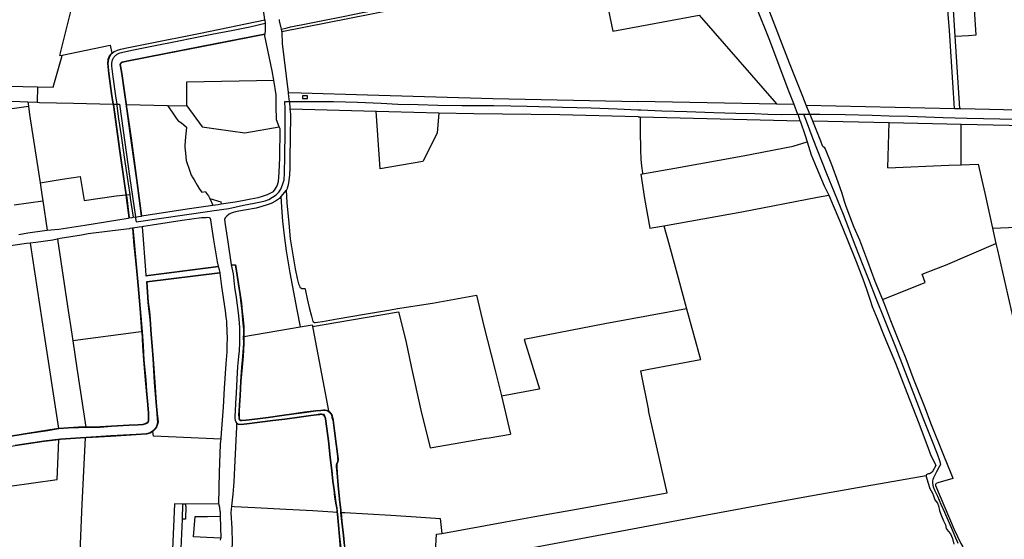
# Model space of a CAD drawing. Header units: inches. Extents: x 210911 to 224988, y 571697 to 586201.
# Tile 151 of 256: x 222107 to 223388, y 573528 to 574203. Entities that reach past the tile are written whole.
import ezdxf

# ---------------------------------------------------------------- set-up
doc = ezdxf.new("R2010")
doc.units = ezdxf.units.IN
doc.header["$MEASUREMENT"] = 0

msp = doc.modelspace()

# ---------------------------------------------------------------- linework, layer by layer
for points in [[(222974.425, 574420.16), (222974.387, 574419.835), (222977.128, 574408.415), (222986.018, 574374.324), (222995.53, 574339.022), (223005.443, 574297.564), (223025.526, 574301.869), (223031.465, 574303.544), (223040.309, 574279.655), (223047.77, 574260.926), (223056.145, 574241.589), (223064.431, 574220.919), (223082.094, 574176.61), (223106.093, 574113.022), (223113.79, 574093.397)], [(223322.814, 574087.973), (223316.531, 574189.34), (223309.111, 574279.982), (223306.964, 574312.183), (223304.099, 574357.37), (223302.148, 574377.081), (223303.123, 574383.521), (223305.356, 574395.643)], [(222425.811, 574203.229), (222418.652, 574258.359), (222413.66, 574290.094), (222409.03, 574320.051)], [(222159.411, 574156.819), (222189.84, 574278.616)], [(223323.93, 574181.9), (223317.41, 574284.64), (223318.38, 574285.81)], [(223340.99, 574182.99), (223350.93, 574183.63), (223344.637, 574283.016)], [(222448.236, 574188.198), (222861.585, 574269.877)], [(222861.585, 574269.877), (222878.335, 574188.345), (222990.932, 574209.053), (223091.611, 574093.866)], [(222461.725, 574194.665), (222468.016, 574195.929), (222473.008, 574196.816), (222499.032, 574201.841), (222527.726, 574207.678), (222555.136, 574213.113), (222565.119, 574214.888), (222571.395, 574216.178), (222577.439, 574217.854), (222584.728, 574219.12), (222602.395, 574222.293), (222625.03, 574226.654), (222661.1, 574233.966), (222694.011, 574240.226), (222726.915, 574246.587)], [(223130.044, 574092.479), (223125.684, 574103.38), (223108.326, 574147.081), (223082.536, 574213.074)], [(222425.875, 574202.733), (222342.16, 574185.56), (222272.47, 574171.474), (222248.443, 574166.83), (222238.131, 574164.768), (222233.697, 574163.513), (222229.871, 574161.729), (222227.254, 574159.485)], [(222425.811, 574203.229), (222425.875, 574202.733)], [(222425.875, 574202.733), (222426.389, 574198.778), (222426.378, 574198.228)], [(222447.582, 574191.143), (222447.192, 574192.896), (222445.171, 574202), (222444.839, 574203.497)], [(222426.378, 574198.228), (222406.477, 574193.773), (222382.552, 574189.009), (222356.993, 574183.99), (222333.246, 574179.329), (222311.762, 574175.074), (222283.24, 574169.516), (222255.117, 574163.852), (222237.227, 574159.952)], [(222426.378, 574198.228), (222426.197, 574189.066), (222426.116, 574184.976)], [(222447.582, 574191.143), (222454.799, 574192.793), (222459.357, 574194.053)], [(222448.236, 574188.198), (222448.059, 574188.994), (222447.626, 574190.945), (222447.582, 574191.143)], [(222456.646, 574108.605), (222449.034, 574172.338), (222448.364, 574187.049), (222448.332, 574187.763), (222448.236, 574188.198)], [(222459.357, 574194.053), (222461.725, 574194.665)], [(222265.686, 573948.166), (222259.395, 573994.691), (222251.855, 574049.299), (222245.478, 574093.874), (222243.328, 574108.902), (222239.799, 574133.393), (222238.185, 574142.882), (222237.888, 574145.253), (222238.162, 574146.254), (222238.717, 574147.255), (222239.531, 574148.159), (222240.805, 574148.584), (222246.252, 574149.945), (222297.03, 574160.023), (222343.482, 574168.983), (222426.116, 574184.976)], [(222246.08, 574093.2), (222245.973, 574093.945), (222243.823, 574108.973), (222240.293, 574133.472), (222238.679, 574142.961), (222238.396, 574145.217), (222238.628, 574146.065), (222239.124, 574146.959), (222239.815, 574147.727), (222240.942, 574148.103), (222246.368, 574149.459), (222297.196, 574159.546), (222343.87, 574168.549), (222426.106, 574184.464)], [(222437.587, 574124.614), (222435.645, 574136.915), (222426.063, 574182.254), (222426.106, 574184.464)], [(222426.116, 574184.976), (222426.106, 574184.464)], [(223323.93, 574181.9), (223340.99, 574182.99)], [(223329.901, 574087.808), (223323.93, 574181.9)], [(222162.422, 574157.304), (222224.776, 574170.226), (222227.127, 574160.035)], [(222130.465, 574115.93), (222150.451, 574115.484), (222161.891, 574154.967), (222162.422, 574157.304)], [(222159.411, 574156.819), (222162.422, 574157.304)], [(222227.127, 574160.035), (222225.909, 574158.991), (222224.988, 574157.87), (222223.628, 574155.858), (222221.968, 574151.707), (222221.461, 574146.383), (222222.726, 574133.305), (222226.179, 574107.311), (222228.266, 574093.606)], [(222227.254, 574159.485), (222226.263, 574158.636), (222225.356, 574157.56), (222224.073, 574155.624), (222222.459, 574151.589), (222221.964, 574146.383), (222223.223, 574133.364), (222226.678, 574107.351), (222228.773, 574093.594)], [(222237.227, 574159.952), (222236.197, 574159.583), (222235.196, 574159.143), (222234.228, 574158.632), (222233.299, 574158.055), (222232.413, 574157.413), (222231.575, 574156.71), (222230.788, 574155.949), (222230.057, 574155.135), (222229.386, 574154.272), (222228.778, 574153.362), (222228.235, 574152.413), (222227.761, 574151.427), (222227.357, 574150.41), (222227.027, 574149.367), (222226.771, 574148.303), (222226.591, 574147.224), (222226.488, 574146.135), (222226.463, 574145.041), (222226.514, 574143.948), (222226.643, 574142.862)], [(222227.127, 574160.035), (222227.254, 574159.485)], [(222226.643, 574142.862), (222228.286, 574129.161), (222231.864, 574104.197), (222233.287, 574093.496)], [(222324.617, 574091.37), (222324.618, 574122.713), (222437.587, 574124.614)], [(222441.021, 574073.346), (222440.787, 574091.108), (222440.553, 574105.832), (222437.587, 574124.614)], [(222073.173, 574117.206), (222130.465, 574115.93)], [(222130.465, 574115.93), (222129.791, 574096.069)], [(221939.807, 574103.798), (222117.68, 574096.562)], [(222458.006, 574097.22), (222456.804, 574107.281), (222456.646, 574108.605)], [(222456.646, 574108.605), (222473.274, 574108.122)], [(222473.274, 574108.122), (222559.635, 574105.613)], [(222481.598, 574101.003), (222481.58, 574104.307), (222474.968, 574104.269), (222474.987, 574100.964), (222481.598, 574101.003)], [(222559.635, 574105.613), (222722.517, 574101.05), (222911.102, 574097.186)], [(221941.583, 574072.163), (221962.312, 574073.267), (221968.541, 574065.701), (222078.262, 574085.268), (222118.475, 574091.047)], [(222117.68, 574096.562), (222129.791, 574096.069)], [(222117.68, 574096.562), (222118.475, 574091.047)], [(222118.475, 574091.047), (222120.062, 574080.036), (222131.476, 574005.404)], [(222129.791, 574096.069), (222130.312, 574096.048)], [(222130.312, 574096.048), (222132.868, 574095.944), (222177.237, 574094.724), (222228.266, 574093.606)], [(222228.266, 574093.606), (222228.435, 574093.602)], [(222228.435, 574093.602), (222228.534, 574092.886), (222236.868, 574032.608), (222243.365, 573987.597), (222245.161, 573975.788)], [(222228.435, 574093.602), (222228.773, 574093.594)], [(222228.773, 574093.594), (222228.941, 574093.59)], [(222228.941, 574093.59), (222229.029, 574092.954), (222237.356, 574032.724), (222243.87, 573987.599), (222245.659, 573975.834)], [(222228.941, 574093.59), (222232.832, 574093.506), (222233.287, 574093.496)], [(222233.287, 574093.496), (222233.592, 574091.204), (222235.803, 574074.633), (222239.244, 574052.615), (222242.712, 574027.749), (222248.195, 573989.891), (222250.259, 573976.261)], [(222233.287, 574093.496), (222237.019, 574093.414), (222250.581, 573996.774), (222257.547, 573946.999)], [(222266.179, 573948.243), (222259.931, 573994.459), (222252.338, 574049.453), (222246.08, 574093.2)], [(222246.08, 574093.2), (222299.423, 574091.94)], [(222299.423, 574091.94), (222324.617, 574091.37)], [(222299.423, 574091.94), (222303.33, 574086.36), (222305.53, 574083.18), (222310.52, 574075.32), (222313.18, 574072.13), (222317.5, 574069.1), (222324.103, 574063.676)], [(222324.617, 574091.37), (222344.633, 574064.314)], [(222357.033, 573954.799), (222379.073, 573958.008), (222398.128, 573962.242), (222412.096, 573964.744), (222420.918, 573966.508), (222426.212, 573968.096), (222430.976, 573969.862), (222436.093, 573972.684), (222440.503, 573975.684), (222444.209, 573979.388), (222446.855, 573983.272), (222448.973, 573988.918), (222450.913, 573995.27), (222451.619, 574003.914), (222452.149, 574025.44), (222452.578, 574058.126), (222452.402, 574080.006), (222452.255, 574087.459)], [(222452.255, 574087.459), (222452.063, 574097.246), (222457.842, 574097.221)], [(222458.576, 574087.301), (222459.114, 574080.026), (222458.898, 574048.71), (222458.395, 574024.639), (222458.277, 574010.924), (222458.066, 574001.666), (222457.245, 573994.375), (222456.731, 573991.294), (222455.704, 573986.879), (222454.985, 573984.209), (222454.472, 573982.771), (222453.617, 573981.712)], [(222457.842, 574097.221), (222458.006, 574097.22)], [(222457.842, 574097.221), (222458.533, 574087.886), (222458.576, 574087.301)], [(222458.006, 574097.22), (222474.325, 574097.149)], [(222458.576, 574087.301), (222474.714, 574086.898)], [(222474.325, 574097.149), (222474.613, 574097.148), (222487.62, 574097.091), (222515.44, 574096.97), (222546.617, 574096.008), (222577.142, 574094.95), (222599.08, 574093.474), (222625.547, 574092.946), (222651.095, 574092.078), (222681.973, 574091.726), (222723.785, 574091.696), (222745.664, 574091.52), (222767.19, 574091.166), (222813.139, 574089.818), (222850.193, 574088.76), (222884.353, 574087.54), (222911.09, 574086.301)], [(222474.714, 574086.898), (222570.532, 574084.5)], [(222911.09, 574086.301), (222911.102, 574086.301), (222914.878, 574086.126), (222942.479, 574084.78), (222974.768, 574084.074), (223009.683, 574082.584), (223038.619, 574081.878), (223063.145, 574081.35), (223080.221, 574080.774), (223097.866, 574080.242), (223118.872, 574080.438)], [(222911.102, 574097.68), (223091.611, 574093.866)], [(222911.102, 574097.186), (222911.102, 574097.68)], [(223091.611, 574093.866), (223113.79, 574093.397)], [(223113.79, 574093.397), (223118.872, 574080.438)], [(223130.044, 574092.479), (223322.814, 574087.973)], [(223134.808, 574080.569), (223130.044, 574092.479)], [(223322.814, 574087.973), (223329.901, 574087.808)], [(223329.901, 574087.808), (223331.211, 574087.777), (223424.12, 574085.606)], [(222444.793, 574063.963), (222441.021, 574073.346)], [(222570.532, 574084.5), (222571.226, 574084.483)], [(222652.286, 574082.455), (222649.931, 574056.076), (222631.322, 574019.255), (222576.029, 574009.734), (222570.532, 574084.5)], [(222571.226, 574084.483), (222587.091, 574084.086), (222652.286, 574082.455)], [(222652.286, 574082.455), (222697.848, 574081.316)], [(222697.848, 574081.316), (222809.812, 574080.137), (222911.302, 574077.42)], [(222911.302, 574077.42), (222911.312, 574076.999)], [(222911.312, 574076.999), (222914.021, 574076.934)], [(222914.021, 574076.934), (222914.027, 574076.342), (222914.095, 574069.091), (222914.007, 574068.872), (222914.028, 574066.035), (222914.08, 574058.91), (222914.632, 574034.217), (222915.047, 574022.269), (222915.912, 574012.859), (222916.937, 574004.118), (222917.065, 574003.025)], [(222914.021, 574076.934), (223122.239, 574071.928)], [(223118.872, 574080.438), (223119.4, 574080.443)], [(223119.4, 574080.443), (223126.629, 574080.51)], [(223122.239, 574071.928), (223119.4, 574080.443)], [(223126.629, 574080.51), (223134.808, 574080.569)], [(223126.629, 574080.51), (223129.944, 574071.743), (223138.717, 574048.542), (223156.476, 574003.444), (223166.255, 573979.004), (223177.938, 573950.496), (223193.102, 573910.894), (223203.581, 573884.4), (223212.461, 573862.438), (223219.915, 573843.484), (223232.299, 573812.172), (223246.467, 573776.79), (223256.047, 573752.02), (223271.594, 573711.838), (223281.641, 573685.9), (223292.047, 573659.74), (223300.225, 573639.178), (223303.496, 573630.532), (223304.431, 573627.494), (223304.665, 573625.39), (223303.029, 573622.12), (223299.524, 573615.576), (223297.397, 573611.368), (223295.761, 573608.096), (223294.593, 573605.526), (223294.126, 573603.89), (223294.36, 573601.086), (223295.294, 573596.18), (223297.163, 573591.04), (223300.657, 573584.224), (223305.33, 573573.476), (223309.77, 573563.428), (223314.209, 573553.146), (223318.871, 573542.446), (223323.076, 573533.1), (223327.283, 573523.05)], [(223134.808, 574080.569), (223134.826, 574080.569)], [(223134.826, 574080.569), (223147.94, 574080.666), (223180.889, 574080.136), (223215.94, 574079.204), (223237.759, 574078.414), (223263.229, 574077.948), (223308.293, 574076.226), (223339.371, 574075.526), (223381.668, 574074.592), (223411.344, 574073.89), (223447.455, 574073.224), (223481.57, 574072.992), (223503.768, 574072.524), (223533.976, 574072.512), (223557.576, 574072.042), (223571.596, 574072.042), (223616.081, 574071.258), (223657.357, 574070.396), (223683.762, 574069.696), (223723.414, 574068.132), (223757.778, 574067.04), (223791.426, 574066.106), (223827.635, 574064.738), (223846.69, 574064.539)], [(223134.826, 574080.569), (223138.283, 574071.847)], [(222324.103, 574063.676), (222323.654, 574058.883)], [(222344.633, 574064.314), (222362.804, 574061.311), (222399.968, 574056.132), (222444.793, 574063.963)], [(222369.238, 573963.833), (222387.502, 573966.525), (222398.953, 573968.628), (222407.767, 573970.398), (222417.116, 573972.268), (222422.958, 573973.904), (222429.269, 573976.007), (222433.943, 573978.344), (222437.215, 573980.214), (222439.552, 573983.018), (222442.122, 573987.225), (222443.525, 573993.068), (222444.46, 574004.753), (222445.394, 574024.384), (222445.812, 574061.427), (222444.793, 574063.963)], [(223122.239, 574071.928), (223128.666, 574052.652), (223131.27, 574044.489)], [(223138.283, 574071.847), (223148.506, 574046.051), (223150.919, 574040.019), (223152.276, 574038.511), (223153.332, 574037.607), (223154.538, 574035.646), (223162.965, 574014.996), (223171.259, 573992.526), (223176.383, 573977.938), (223179.399, 573967.683), (223181.209, 573962.405), (223184.225, 573953.96), (223191.916, 573933.904), (223199.177, 573917.17), (223209.733, 573889.422), (223219.384, 573863.635), (223229.153, 573839.588)], [(223138.283, 574071.847), (223237.924, 574069.738)], [(223236.225, 574010.708), (223237.924, 574069.738)], [(223237.924, 574069.738), (223331.773, 574067.752)], [(223331.716, 574014.833), (223331.773, 574067.752)], [(223331.773, 574067.752), (223809.18, 574057.619), (223851.492, 574056.186)], [(222323.654, 574058.883), (222322.91, 574050.95), (222321.89, 574039.83), (222322.07, 574037.48), (222322.75, 574029.81), (222323.5, 574020.26), (222324.8, 574016.35), (222327.04, 574010.25), (222329.97, 574001.43), (222330.93, 574000), (222331.5, 573999.15), (222333.9, 573995.3), (222338.11, 573988.18), (222341.16, 573983.24), (222344.07, 573979.41), (222348.79, 573980.1), (222349.26, 573978.86), (222350.65, 573976.94), (222352.6, 573974.31), (222354.249, 573970.85)], [(222917.065, 574003.025), (222959.257, 574010.173), (223048.141, 574026.615), (223113.04, 574039.126), (223131.27, 574044.489)], [(223131.27, 574044.489), (223136.62, 574027.715), (223143.069, 574012.022), (223153.531, 573987.515), (223158.475, 573977.196), (223159.347, 573975.373)], [(223236.225, 574010.708), (223315.622, 574014.157), (223331.716, 574014.833)], [(223331.716, 574014.833), (223353.599, 574015.752)], [(223353.599, 574015.752), (223362.392, 573977.718)], [(222131.476, 574005.404), (222133.638, 573991.267)], [(222133.638, 573991.267), (222162.152, 573995.884), (222185.77, 573999.52)], [(222185.77, 573999.52), (222190.793, 573968.187)], [(222914.846, 574002.649), (222917.065, 574003.025)], [(222914.846, 574002.649), (222919.931, 573971.175), (222926.485, 573932.236)], [(222133.638, 573991.267), (222135.967, 573976.038), (222137.16, 573968.116)], [(222190.793, 573968.187), (222232.713, 573974.633), (222245.161, 573975.788)], [(222245.161, 573975.788), (222245.659, 573975.834)], [(222245.161, 573975.788), (222245.773, 573971.762), (222249.173, 573945.655)], [(222245.659, 573975.834), (222250.259, 573976.261)], [(222245.659, 573975.834), (222246.271, 573971.812), (222249.667, 573945.734)], [(222250.259, 573976.261), (222250.975, 573971.531), (222254.497, 573946.51)], [(222354.249, 573970.85), (222358.376, 573962.248)], [(222354.249, 573970.85), (222368.56, 573966.67), (222369.238, 573963.833)], [(222446.905, 573973.395), (222445.024, 573971.064), (222439.787, 573967.367), (222434.036, 573964.595), (222428.973, 573962.664), (222422.196, 573960.61), (222414.802, 573958.556), (222399.295, 573955.784), (222392.271, 573954.613), (222387.856, 573953.689), (222384.878, 573952.97), (222382.002, 573951.943), (222379.743, 573950.403), (222376.559, 573948.143), (222374.3, 573945.884), (222373.376, 573943.728), (222374.3, 573937.053), (222377.741, 573914.851), (222382.048, 573884.617)], [(222453.617, 573981.712), (222446.905, 573973.395)], [(222446.905, 573973.395), (222448.172, 573953.188), (222448.906, 573941.474), (222450.907, 573923.045), (222453.606, 573903.053), (222458.555, 573874.151), (222467.615, 573826.132), (222472.029, 573804.078)], [(222453.617, 573981.712), (222454.749, 573965.169), (222456.94, 573938.881), (222459.026, 573918.445), (222462.247, 573897.827), (222465.231, 573879.682), (222467.937, 573867.054), (222469.87, 573859.838), (222470.901, 573857.261), (222471.674, 573855.715), (222472.576, 573854.813), (222473.865, 573854.168), (222475.153, 573853.911), (222476.571, 573853.911), (222477.731, 573853.911), (222478.524, 573853.375), (222479.039, 573850.927), (222480.972, 573840.36), (222483.807, 573829.149), (222486.513, 573818.196), (222487.802, 573812.784), (222488.317, 573811.109), (222489.09, 573810.465), (222490.379, 573809.821), (222491.539, 573809.692), (222494.373, 573810.078), (222500.963, 573811.253), (222519.912, 573814.633), (222555.723, 573820.814), (222589.226, 573826.342), (222598.556, 573827.881)], [(222944.859, 573935.508), (223046.451, 573953.781), (223144.552, 573972.662), (223159.347, 573975.373)], [(223159.347, 573975.373), (223160.84, 573972.252), (223165.14, 573961.718), (223173.953, 573941.511), (223183.412, 573917.971), (223195.021, 573888.95), (223203.763, 573866.557), (223208.492, 573853.014), (223212.792, 573839.9), (223215.801, 573830.657), (223222.465, 573814.964), (223231.423, 573792.141), (223246.041, 573756.885), (223260.981, 573718.835), (223276.531, 573678.922), (223288.785, 573646.461), (223291.974, 573637.074), (223297.133, 573626.755), (223298.638, 573623.745), (223293.693, 573615.361), (223290.469, 573613.212), (223288.534, 573612.997), (223286.169, 573611.922), (223286.094, 573611.098)], [(223362.392, 573977.718), (223372.403, 573932.31)], [(222100.147, 573962.632), (222137.16, 573968.116)], [(222137.16, 573968.116), (222142.918, 573929.87)], [(222266.179, 573948.243), (222325.052, 573957.41), (222358.376, 573962.248)], [(222358.376, 573962.248), (222365.299, 573963.253), (222369.238, 573963.833)], [(222142.918, 573929.87), (222158.029, 573931.148), (222191.828, 573936.426), (222248.209, 573945.5), (222249.173, 573945.655)], [(222249.173, 573945.655), (222249.667, 573945.734)], [(222249.667, 573945.734), (222253.615, 573946.368), (222254.497, 573946.51)], [(222254.497, 573946.51), (222257.547, 573946.999)], [(222257.547, 573946.999), (222257.561, 573946.901)], [(222257.561, 573946.901), (222261.734, 573947.551), (222265.686, 573948.166)], [(222257.561, 573946.901), (222257.811, 573945.111)], [(222257.811, 573945.111), (222258.446, 573940.574), (222324.445, 573950.18), (222351.195, 573953.95), (222357.033, 573954.799)], [(222265.686, 573948.166), (222266.179, 573948.243)], [(222365.71, 573883.091), (222364.275, 573888.5), (222359.699, 573917.291), (222357.037, 573934.076), (222355.761, 573943.43), (222354.911, 573945.272), (222353.919, 573945.839), (222351.934, 573946.123), (222349.525, 573945.839), (222343.501, 573945.899), (222318.295, 573942.155), (222279.552, 573936.249), (222268.287, 573934.426), (222266.931, 573934.224), (222266.434, 573934.15)], [(222254.365, 573932.355), (222254.727, 573927.983), (222256.223, 573909.926), (222256.706, 573904.1), (222259.221, 573881.234), (222261.279, 573857.912), (222263.94, 573827.958), (222266.226, 573798.233), (222267.536, 573779.483), (222268.679, 573760.962), (222270.966, 573735.124), (222272.078, 573721.27), (222273.221, 573707.551), (222274.593, 573692.231), (222274.822, 573688.115), (222274.822, 573684.914), (222274.593, 573682.17), (222274.136, 573680.569), (222272.992, 573678.969), (222270.248, 573677.597), (222267.276, 573676.911), (222261.102, 573676.225), (222249.441, 573675.767), (222226.576, 573674.396), (222211.942, 573673.481), (222198.44, 573673.294), (222183.578, 573673.065), (222170.545, 573672.379), (222157.969, 573671.465), (222143.792, 573669.178), (222116.904, 573665.094), (222087.865, 573660.292)], [(222253.869, 573932.281), (222250.859, 573931.834), (222250.407, 573931.782), (222249.911, 573931.725), (222245.818, 573931.258), (222224.214, 573928.377), (222196.388, 573924.938), (222187.602, 573923.209), (222159.949, 573919.033), (222156.251, 573918.126)], [(222254.365, 573932.355), (222253.869, 573932.281)], [(222253.869, 573932.281), (222255.725, 573909.885), (222256.417, 573902.157), (222258.724, 573881.18), (222260.781, 573857.868), (222263.438, 573827.959), (222265.73, 573798.154), (222265.769, 573797.59)], [(222266.434, 573934.15), (222262.468, 573933.56), (222254.365, 573932.355)], [(222266.434, 573934.15), (222266.456, 573933.864), (222266.834, 573928.889), (222270.726, 573877.705), (222271.247, 573870.852)], [(222926.485, 573932.236), (222944.859, 573935.508)], [(222944.859, 573935.508), (222951.755, 573910.667), (222963.609, 573867.964), (222974.471, 573827.714)], [(223372.403, 573932.31), (223466.69, 573936.437)], [(223372.403, 573932.31), (223376.752, 573912.585)], [(222105.898, 573924.224), (222117.7, 573926.539), (222139.305, 573929.564), (222142.918, 573929.87)], [(222120.912, 573913.019), (222115.901, 573912.495), (222062.497, 573904.728)], [(222156.251, 573918.126), (222155.768, 573918.007), (222150.324, 573916.672), (222128.288, 573913.791), (222120.912, 573913.019)], [(222120.912, 573913.019), (222138.923, 573793.421), (222157.403, 573671.88)], [(222156.251, 573918.126), (222169.403, 573831.069), (222174.846, 573794.524)], [(223298.462, 573879.456), (223311.241, 573884.474), (223376.752, 573912.585)], [(223376.752, 573912.585), (223378.706, 573903.723), (223406.829, 573780.065), (223426.283, 573692.534)], [(222271.285, 573870.355), (222271.781, 573870.419), (222274.107, 573870.72), (222365.837, 573882.612)], [(222271.743, 573870.917), (222274.442, 573871.267), (222365.71, 573883.091)], [(222365.837, 573882.612), (222365.71, 573883.091)], [(222367.988, 573874.387), (222367.96, 573874.61), (222366.983, 573878.294), (222365.837, 573882.612)], [(222382.048, 573884.617), (222387.232, 573884.913)], [(222382.048, 573884.617), (222384.772, 573873.131), (222386.557, 573855.656), (222388.569, 573842.43), (222391.294, 573822.324), (222392.532, 573809.628), (222393.002, 573802.3), (222393.002, 573794.22), (222392.825, 573783.569), (222392.355, 573773.141), (222391.697, 573765.625), (222390.559, 573752.57), (222389.713, 573736.222), (222388.658, 573718.044), (222387.735, 573704.746), (222387.171, 573694.506), (222386.983, 573688.023), (222387.077, 573684.923), (222387.453, 573682.668), (222388.205, 573680.883), (222389.238, 573679.285), (222389.29, 573679.25)], [(222387.232, 573884.913), (222387.733, 573884.942)], [(222387.232, 573884.913), (222387.362, 573884.116), (222388.077, 573879.747), (222389.674, 573871.291), (222391.294, 573859.778), (222393.267, 573846.061), (222394.909, 573834.864), (222395.942, 573824.435), (222397.069, 573813.69), (222397.915, 573804.671), (222398.291, 573801.665), (222398.009, 573793.021), (222397.964, 573791.685), (222397.985, 573782.598), (222397.081, 573765.603), (222395.754, 573751.746), (222394.439, 573733.52), (222393.576, 573714.535), (222392.665, 573702.773), (222392.637, 573702.415), (222392.162, 573694.666), (222391.88, 573689.78), (222391.974, 573686.774), (222392.162, 573684.895), (222392.631, 573683.673), (222393.383, 573682.922), (222394.416, 573682.546), (222396.201, 573682.452), (222401.745, 573682.828), (222413.113, 573684.143), (222430.39, 573686.342), (222448.136, 573688.896), (222463.638, 573691.15), (222477.639, 573692.98), (222492.295, 573694.765), (222498.712, 573695.533), (222502.095, 573695.815), (222504.537, 573695.721), (222506.041, 573695.345), (222507.638, 573694.782), (222508.371, 573694.293)], [(222387.733, 573884.942), (222388.575, 573879.805), (222390.168, 573871.368), (222391.783, 573859.894), (222393.747, 573846.236), (222395.406, 573834.921), (222396.452, 573824.366), (222397.571, 573813.694), (222398.413, 573804.717), (222398.792, 573801.686), (222398.533, 573793.745), (222398.524, 573791.778)], [(222367.988, 573874.387), (222367.469, 573874.324), (222272.451, 573862.711), (222271.955, 573862.65), (222273.829, 573835.976), (222275.248, 573823.92), (222276.323, 573814.247), (222277.644, 573794.241), (222278.892, 573778.908), (222280.138, 573762.354), (222282.198, 573732.17), (222284.149, 573705.934), (222285.571, 573691.352), (222286.102, 573684.099), (222286.528, 573680.261), (222285.609, 573676.354), (222284.364, 573672.866), (222282.605, 573670.979), (222280.952, 573669.211), (222276.725, 573666.542), (222272.022, 573664.973), (222258.444, 573664.229), (222225.535, 573662.306), (222193.389, 573660.27), (222186.257, 573659.818), (222173.193, 573658.923), (222160.231, 573658.189), (222138.724, 573655.545), (222101.17, 573649.85)], [(222271.743, 573870.917), (222271.247, 573870.852)], [(222271.247, 573870.852), (222271.285, 573870.355)], [(222368.05, 573873.892), (222367.53, 573873.828), (222272.486, 573862.213), (222274.327, 573836.026), (222275.737, 573824.047), (222276.821, 573814.29), (222278.145, 573794.251), (222279.401, 573778.809), (222280.635, 573762.42), (222282.695, 573732.24), (222284.648, 573705.975), (222286.069, 573691.396), (222286.601, 573684.136), (222287.035, 573680.23), (222286.09, 573676.215), (222284.801, 573672.601), (222282.97, 573670.638), (222281.271, 573668.821), (222280.303, 573668.21)], [(222368.05, 573873.892), (222367.988, 573874.387)], [(222368.986, 573658.245), (222369.109, 573659.552), (222369.732, 573666.147), (222372.131, 573699.949), (222373.69, 573724.61), (222375.745, 573755.993), (222376.879, 573771.866), (222376.879, 573779.52), (222377.304, 573790.717), (222376.98, 573796.386), (222376.413, 573811.692), (222375.846, 573816.653), (222374.57, 573825.015), (222370.217, 573856.712), (222368.05, 573873.892)], [(223229.153, 573839.588), (223284.652, 573861.834), (223280.679, 573872.474), (223298.462, 573879.456)], [(222644.184, 573835.041), (222701.378, 573845.366), (222710.97, 573805.143)], [(222598.556, 573827.881), (222644.184, 573835.041)], [(223229.153, 573839.588), (223231.688, 573833.348), (223239.773, 573812.448), (223248.369, 573790.884), (223259.525, 573762.925), (223268.724, 573738.495), (223284.169, 573699.149), (223291.709, 573679.545), (223308.445, 573637.458), (223317.945, 573613.782), (223319.821, 573609.471), (223320.575, 573607.058), (223301.424, 573601.177), (223299.162, 573600.573), (223298.408, 573600.121), (223298.106, 573599.216), (223298.257, 573598.01), (223322.628, 573540.895), (223330.974, 573522.521), (223333.867, 573518.26)], [(222488.043, 573804.377), (222520.757, 573810.213), (222556.416, 573816.367), (222599.674, 573823.505)], [(222599.674, 573823.505), (222609.301, 573785.809), (222616.372, 573752.661)], [(222974.471, 573827.714), (222950.791, 573823.344), (222868.292, 573808.118), (222763.236, 573787.766), (222783.277, 573723.522)], [(222974.471, 573827.714), (222983.409, 573794.595), (222992.605, 573761.481)], [(222398.524, 573791.778), (222472.029, 573804.078)], [(222472.029, 573804.078), (222487.605, 573806.684)], [(222487.605, 573806.684), (222487.736, 573805.993)], [(222487.736, 573805.993), (222488.043, 573804.377)], [(222488.043, 573804.377), (222488.426, 573802.361)], [(222710.97, 573805.143), (222724.934, 573749.284), (222733.871, 573714.615)], [(222174.846, 573794.524), (222176.107, 573786.058)], [(222265.769, 573797.59), (222261.705, 573797.065), (222176.107, 573786.058)], [(222265.769, 573797.59), (222267.039, 573779.418), (222268.18, 573760.925), (222270.471, 573735.041), (222271.584, 573721.175), (222272.727, 573707.466), (222274.095, 573692.19), (222274.322, 573688.106), (222274.322, 573684.932), (222274.099, 573682.262), (222273.679, 573680.79), (222272.657, 573679.36), (222270.077, 573678.07), (222267.195, 573677.405), (222261.07, 573676.725), (222249.44, 573676.268), (222226.521, 573674.894), (222211.923, 573673.981), (222198.423, 573673.794), (222192.947, 573673.71)], [(222398.524, 573791.778), (222398.484, 573782.571), (222397.599, 573765.92), (222396.253, 573751.708), (222394.936, 573733.462), (222394.073, 573714.473), (222393.134, 573702.35), (222392.659, 573694.603), (222392.381, 573689.778), (222392.473, 573686.81), (222392.652, 573685.014), (222393.06, 573683.951), (222393.658, 573683.354), (222394.518, 573683.041), (222396.193, 573682.953), (222401.697, 573683.326), (222413.076, 573684.642), (222430.326, 573686.838), (222447.967, 573689.377), (222463.572, 573691.646), (222477.506, 573693.467), (222492.121, 573695.247), (222498.669, 573696.031), (222502.089, 573696.316), (222504.606, 573696.219), (222506.19, 573695.823), (222507.864, 573695.233), (222508.642, 573694.67), (222508.935, 573694.458)], [(222488.426, 573802.361), (222501.4, 573734.106)], [(222176.107, 573786.058), (222181.422, 573750.368), (222192.947, 573673.71)], [(222616.372, 573752.661), (222629.014, 573695.945)], [(222914.696, 573747.078), (222925.143, 573748.942), (222992.605, 573761.481)], [(222914.696, 573747.078), (222925.076, 573695.268)], [(222501.4, 573734.106), (222508.865, 573694.828), (222508.935, 573694.458)], [(222733.871, 573714.615), (222782.59, 573723.401), (222783.277, 573723.522)], [(222733.871, 573714.615), (222733.92, 573714.424), (222745.407, 573664.638)], [(222389.256, 573678.486), (222391.099, 573677.68), (222393.791, 573677.46), (222395.373, 573677.351), (222405.971, 573678.487), (222419.387, 573680.269), (222436.353, 573682.263), (222451.988, 573684.241), (222470.749, 573686.803), (222485.711, 573688.953), (222493.13, 573689.921), (222497.511, 573690.387), (222499.402, 573690.478), (222501.874, 573689.98), (222503.129, 573688.217), (222503.859, 573686.664), (222504.494, 573684.489), (222506.096, 573671.954), (222508.134, 573655.796), (222510.591, 573634.811), (222512.499, 573617.103), (222514.086, 573603.468), (222515.539, 573592.196), (222516.74, 573582.774), (222517.979, 573575.143), (222518.995, 573568.776), (222519.419, 573565.211), (222519.641, 573563.356)], [(222389.29, 573679.25), (222390.925, 573678.158), (222395.366, 573677.853), (222405.89, 573678.981), (222419.325, 573680.766), (222436.336, 573682.765), (222451.944, 573684.739), (222470.602, 573687.287), (222485.646, 573689.449), (222493.053, 573690.415), (222497.468, 573690.885), (222499.441, 573690.98), (222502.168, 573690.431), (222503.565, 573688.466), (222504.328, 573686.842), (222504.985, 573684.591), (222506.582, 573672.094), (222508.637, 573655.799), (222511.081, 573634.928), (222512.99, 573617.211), (222514.585, 573603.508), (222516.023, 573592.351), (222517.233, 573582.859), (222518.463, 573575.283), (222519.488, 573568.864), (222520.114, 573563.61), (222520.438, 573560.902), (222521.941, 573546.432), (222523.262, 573531.559), (222524.578, 573516.246)], [(222508.371, 573694.293), (222509.125, 573693.729), (222509.987, 573692.903)], [(222508.935, 573694.458), (222509.41, 573694.115), (222510.345, 573693.252), (222511.706, 573691.697), (222512.891, 573689.82), (222513.763, 573686.626), (222514.705, 573682.761), (222516.608, 573668.781), (222518.83, 573652.12), (222519.974, 573642.485), (222520.819, 573635.348), (222521.101, 573632.428), (222521.297, 573631.058), (222521.095, 573629.643), (222520.516, 573627.521), (222519.767, 573625.554), (222519.413, 573624.139), (222519.413, 573622.24), (222519.88, 573614.39), (222521.504, 573598.058), (222523.097, 573580.263), (222524.699, 573565.857), (222524.993, 573563.03), (222525.001, 573562.95)], [(222509.987, 573692.903), (222511.302, 573691.4), (222512.429, 573689.615), (222513.275, 573686.514), (222514.214, 573682.662), (222516.077, 573668.977), (222518.332, 573652.066), (222519.477, 573642.426), (222520.322, 573635.286), (222520.604, 573632.374), (222520.792, 573631.058), (222520.604, 573629.743), (222520.04, 573627.676), (222519.289, 573625.703), (222518.913, 573624.2), (222518.913, 573622.227), (222519.382, 573614.335), (222521.002, 573598.063), (222522.599, 573580.213), (222524.207, 573565.759), (222524.496, 573562.978), (222525.711, 573551.291), (222527.789, 573533.057), (222529.198, 573519.434)], [(222629.014, 573695.945), (222640.902, 573647.022)], [(222831.109, 573567.262), (222949.258, 573588.6), (222925.076, 573695.268)], [(222389.256, 573678.486), (222389.08, 573674.583), (222389.054, 573674), (222387.871, 573647.697), (222386.531, 573621.393), (222385.591, 573602.251), (222384.359, 573586.539), (222382.802, 573571.14), (222382.786, 573570.981)], [(222389.29, 573679.25), (222389.256, 573678.486)], [(222157.403, 573671.88), (222143.649, 573669.662), (222116.817, 573665.586), (222087.787, 573660.786)], [(222192.947, 573673.71), (222183.571, 573673.565), (222170.483, 573672.876), (222157.909, 573671.962), (222157.403, 573671.88)], [(222280.303, 573668.21), (222276.943, 573666.088), (222272.116, 573664.478), (222258.488, 573663.731), (222225.603, 573661.809), (222193.421, 573659.771), (222192.905, 573659.738)], [(222368.986, 573658.245), (222280.989, 573662.149), (222280.303, 573668.21)], [(222717.688, 573660.055), (222745.407, 573664.638)], [(222157.938, 573657.403), (222138.789, 573655.05), (222101.346, 573649.371), (222073.722, 573645.14), (222037.23, 573640.107), (221977.955, 573631.813), (221978.959, 573622.095), (221980.919, 573603.382), (221981.63, 573593.79), (221983.293, 573581.601), (221982.541, 573580.566)], [(222156.001, 573605.929), (222157.938, 573657.403)], [(222192.905, 573659.738), (222186.316, 573659.321), (222173.256, 573658.426), (222160.275, 573657.691), (222157.938, 573657.403)], [(222176.067, 573323.532), (222179.373, 573388.049), (222184.187, 573470.59), (222188.513, 573573.444), (222192.905, 573659.738)], [(222366.036, 573574.03), (222365.986, 573574.195), (222366.795, 573615.205), (222368.314, 573651.123), (222368.783, 573656.096), (222368.946, 573657.824), (222368.986, 573658.245)], [(222640.902, 573647.022), (222713.338, 573659.336), (222717.688, 573660.055)], [(221994.83, 573582.392), (222063.158, 573592.539), (222156.001, 573605.929)], [(222646.998, 573449.56), (222647.39, 573492.878), (222709.976, 573505.294), (222815.9, 573525.072), (222917.817, 573544.278), (223000.749, 573559.612), (223073.725, 573573.328), (223128.407, 573583.35), (223189.221, 573593.978), (223251.414, 573605.026), (223286.094, 573611.098)], [(223286.094, 573611.098), (223285.954, 573609.557), (223288.319, 573602.033), (223290.898, 573594.079), (223294.087, 573587.773), (223295.592, 573584.334), (223297.527, 573579.389), (223300.751, 573575.09), (223302.041, 573571.435), (223303.546, 573565.631), (223305.481, 573559.182), (223308.705, 573551.873), (223311.07, 573546.714), (223312.145, 573542.199), (223314.51, 573538.76), (223317.519, 573535.105), (223320.314, 573529.122), (223322.034, 573521.598)], [(222308.651, 573574.144), (222303.365, 573455.5)], [(222319.038, 573573.629), (222308.651, 573574.144)], [(222319.038, 573573.629), (222318.305, 573554.063)], [(222323.201, 573573.665), (222319.038, 573573.629)], [(222323.138, 573571.165), (222323.201, 573573.665)], [(222366.036, 573574.03), (222323.201, 573573.665)], [(222367.686, 573564.274), (222367.403, 573569.518), (222366.036, 573574.03)], [(222323.138, 573571.165), (222322.703, 573553.943), (222318.305, 573554.063)], [(222367.686, 573564.274), (222368.038, 573557.963)], [(222382.786, 573570.981), (222381.904, 573562.252), (222382.932, 573542.469), (222383.527, 573523.224), (222382.706, 573508.231), (222380.847, 573465.352), (222380.78, 573464.267), (222380.727, 573463.422)], [(222382.786, 573570.981), (222386.204, 573570.791), (222413.064, 573569.301), (222453.63, 573567.116), (222488.476, 573565.314), (222514.339, 573563.689), (222519.641, 573563.356)], [(222519.641, 573563.356), (222519.94, 573560.86), (222521.442, 573546.399), (222522.769, 573531.454), (222524.081, 573516.195), (222525.783, 573502.406), (222527.191, 573486.256), (222528.489, 573473.852), (222530.061, 573460.024), (222530.6, 573455.279)], [(222525.001, 573562.95), (222529.935, 573562.684), (222560.001, 573561.06), (222589.84, 573559.257), (222622.697, 573557.248), (222654.131, 573555.144), (222655.975, 573535.312)], [(222525.001, 573562.95), (222526.202, 573551.4), (222528.279, 573533.173), (222529.721, 573519.233), (222531.322, 573503.207), (222532.726, 573490.095), (222534.625, 573472.15), (222536.528, 573455.133)], [(222738.726, 573550.476), (222777.138, 573557.515), (222831.109, 573567.262)], [(222318.305, 573554.063), (222316.882, 573516.065), (222368.326, 573513.989)], [(222368.622, 573529.317), (222350.39, 573530.176), (222342.001, 573530.571), (222333.361, 573530.978), (222335.34, 573557.555), (222343.04, 573557.651), (222351.45, 573557.756), (222368.038, 573557.963)], [(222368.038, 573557.963), (222368.622, 573529.317)], [(222655.975, 573535.312), (222738.726, 573550.476)], [(222633.776, 573450.251), (222635.988, 573509.962), (222647.951, 573512.115), (222649.301, 573534.467), (222655.975, 573535.312)], [(222368.446, 573526.665), (222368.622, 573529.317)]]:
    msp.add_lwpolyline(points)

doc.saveas('drawing.dxf')
